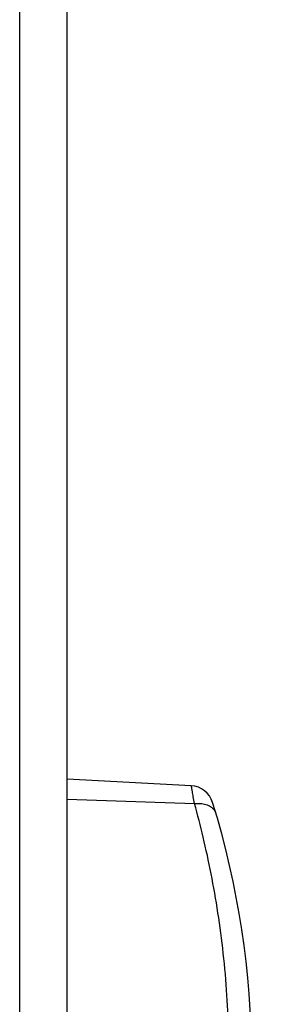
# Model space of a CAD drawing. Header units: inches. Extents: x 0 to 34, y 0 to 22.
# Tile 92 of 100: x 25.726 to 26.262, y 10.389 to 12.472. Entities that reach past the tile are written whole.
import ezdxf

# ---------------------------------------------------------------- set-up
doc = ezdxf.new("R2010")
doc.units = ezdxf.units.IN
doc.header["$LTSCALE"] = 1.87
doc.header["$MEASUREMENT"] = 0
doc.layers.get('0').update_dxf_attribs({"linetype": 'CONTINUOUS'})
doc.layers.add('DIMENSIONS', color=7, linetype='CONTINUOUS')
doc.styles.get("Standard").update_dxf_attribs({"font": 'txt', "width": 0.8})
doc.dimstyles.new('DIMSTYLE_1', dxfattribs={"dimtxt": 0.125, "dimasz": 0.18, "dimexe": 0.18, "dimexo": 0.0625, "dimgap": 0.09, "dimtad": 0, "dimtih": 1, "dimtoh": 1, "dimdec": 3, "dimzin": 4, "dimdsep": 46, "dimtxsty": 'STANDARD', "dimblk": '_FILLED', "dimblk1": '_FILLED', "dimblk2": '_FILLED', "dimcen": 0.09, "dimadec": 0, "dimazin": 0, "dimtp": 0.001, "dimtm": 0.001, "dimtfac": 1, "dimtdec": 3, "dimtofl": 0, "dimtmove": 0, "dimatfit": 3, "dimldrblk": '_FILLED', "dimfxl": 1, "dimtolj": 1, "dimtzin": 4, "dimarcsym": 0})

# ---------------------------------------------------------------- blocks, each defined once
blk = doc.blocks.new('_FILLED')
at = {"color": 0, "linetype": 'BYBLOCK'}
blk.add_solid([(0, 0), (-1, 0.174), (-1, -0.174)], dxfattribs=at)
blk = doc.blocks.new('*D8')
at = {"layer": 'DIMENSIONS', "color": 2, "linetype": 'CONTINUOUS'}
for p, q in [((26.0609, 19.5343), (27.5327, 19.5343)), ((27.4077, 19.5343), (27.4077, 14.373)), ((27.4077, 8.7344), (27.4077, 14.123)), ((25.867, 8.7344), (27.5327, 8.7344))]:
    blk.add_line(p, q, dxfattribs=at)
at = {"layer": 'DIMENSIONS', "color": 2, "linetype": 'CONTINUOUS', "xscale": 0.18, "yscale": 0.18, "zscale": 0.18}
for p, rotation in [((27.4077, 19.5343), 90), ((27.4077, 8.7344), 270)]:
    blk.add_blockref('_FILLED', p, dxfattribs=dict(at, rotation=rotation))
at = {"layer": 'DIMENSIONS', "color": 2, "linetype": 'CONTINUOUS', "width": 0.8}
for s, p in [('10.800', (26.6452, 14.1855)), ('[', (27.3702, 14.1855)), ('274.32', (27.4702, 14.1855)), (']', (28.0702, 14.1855))]:
    blk.add_text(s, height=0.125, dxfattribs=at).set_placement(p)

msp = doc.modelspace()

# ---------------------------------------------------------------- linework, layer by layer
at = {"color": 7, "linetype": 'CONTINUOUS'}
for p, q in [((25.7256, 9.3393), (25.7256, 18.9293)), ((25.8256, 9.3393), (25.8256, 18.9293)), ((26.0883, 10.8511), (25.8256, 10.8649)), ((25.8256, 10.8232), (26.0952, 10.8135))]:
    msp.add_line(p, q, dxfattribs=at)
for centre, radius, start, end in [((26.0857, 10.8012), 0.05, 17.2373, 86.9996), ((24.3876, 10.2743), 1.828, 342.7628, 17.2372)]:
    msp.add_arc(centre, radius, start, end, dxfattribs=at)
for points, knots in [([(26.0952, 10.8135), (26.0943, 10.8183), (26.0929, 10.8266), (26.0907, 10.8386), (26.0896, 10.8443), (26.0884, 10.8506), (26.0884, 10.8506)], [0, 0, 0, 0, 0.38872, 0.69002, 0.895686, 1, 1, 1, 1]), ([(26.0952, 10.8135), (26.0994, 10.814), (26.1076, 10.8142), (26.1192, 10.8122), (26.1291, 10.8078), (26.1367, 10.8013), (26.1397, 10.7957), (26.1405, 10.7928)], [0, 0, 0, 0, 0.235449, 0.454817, 0.653782, 0.833103, 1, 1, 1, 1]), ([(26.0952, 9.7352), (26.1017, 9.7587), (26.1144, 9.8079), (26.1311, 9.8848), (26.1454, 9.9667), (26.1567, 10.0523), (26.1644, 10.1402), (26.1684, 10.2295), (26.1684, 10.3191), (26.1644, 10.4084), (26.1567, 10.4963), (26.1454, 10.5819), (26.1311, 10.6639), (26.1144, 10.7408), (26.1017, 10.79), (26.0952, 10.8135)], [0, 0, 0, 0, 0.067122, 0.139625, 0.216219, 0.295679, 0.376834, 0.458764, 0.541227, 0.623157, 0.704316, 0.783776, 0.860369, 0.932873, 1, 1, 1, 1])]:
    msp.add_open_spline(points, degree=3, knots=knots, dxfattribs=at)

# ---------------------------------------------------------------- dimensions: what is measured, and where the dimension line sits
at = {"layer": 'DIMENSIONS', "color": 2, "linetype": 'CONTINUOUS'}
dim = msp.add_linear_dim(base=(27.4077, 8.7344), p1=(26.0609, 19.5343), p2=(25.867, 8.7344), angle=270, dimstyle='DIMSTYLE_1', dxfattribs=at)
dim.commit()
dim.dimension.update_dxf_attribs({"geometry": '*D8', "text_midpoint": (27.4077, 14.248), "dimtype": 160})

doc.saveas('drawing.dxf')
